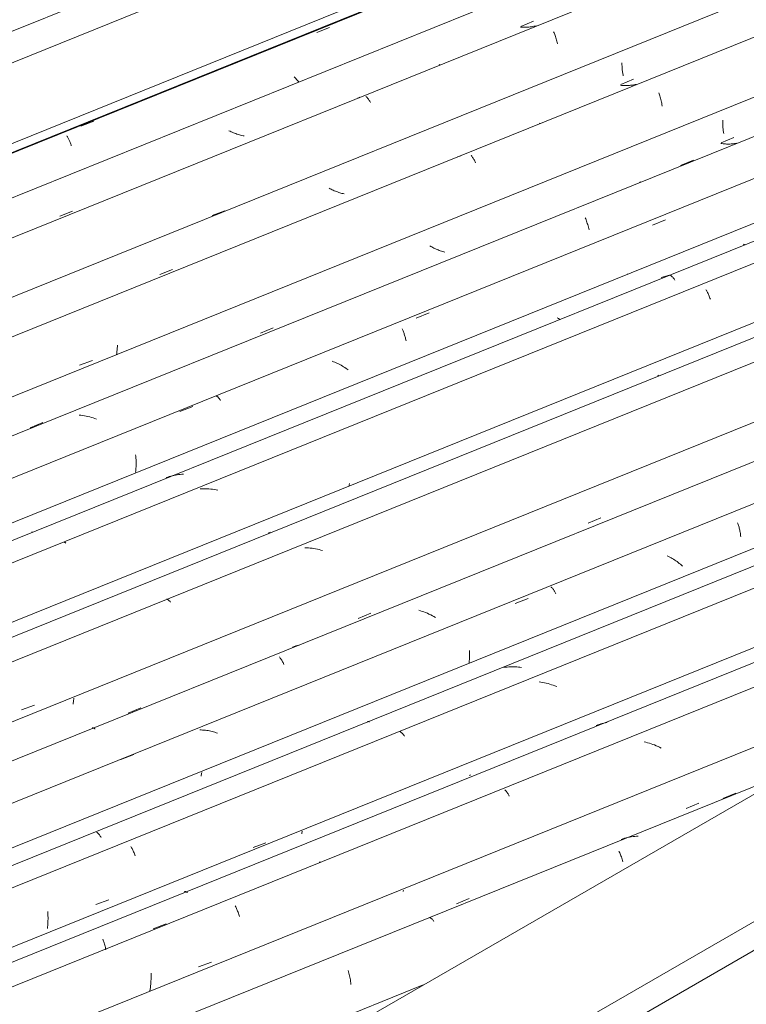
# Model space of a CAD drawing. Header units: metres. Extents: x -16.8 to 29.9, y -11.9 to 37.1.
# Tile 78 of 202: x 12.4 to 13.4, y -2.4 to -1.1. Entities that reach past the tile are written whole.
import ezdxf

# ---------------------------------------------------------------- set-up
doc = ezdxf.new("R2010")
doc.units = ezdxf.units.M
for name, color, linetype, lineweight in [('A-GLAZ-CWMG', 7, 'Continuous', 5), ('A-ROOF', 7, 'Continuous', 5), ('A-ROOF-OTLN', 7, 'Continuous', 5)]:
    doc.layers.add(name, color=color, linetype=linetype, lineweight=lineweight)

# ---------------------------------------------------------------- blocks, each defined once
blk = doc.blocks.new('FP_346-ISO_03')
at = {"layer": 'A-GLAZ-CWMG'}
blk.add_line((-10.0194, -2.0994), (-11.1583, -2.5597), dxfattribs=at)
at = {"layer": 'A-GLAZ-CWMG', "color": 9, "true_color": 0xc0c0c0}
for p, q in [((-10.1168, -2.1379), (-10.0999, -2.1311)), ((-10.2446, -2.1897), (-10.2467, -2.1904)), ((-10.2424, -2.1891), (-10.2446, -2.1897)), ((-10.2403, -2.1885), (-10.2424, -2.1891)), ((-10.2381, -2.188), (-10.2403, -2.1885)), ((-10.236, -2.1876), (-10.2381, -2.188)), ((-10.2338, -2.1872), (-10.236, -2.1876)), ((-10.2315, -2.1869), (-10.2338, -2.1872)), ((-10.2293, -2.1867), (-10.2315, -2.1869)), ((-10.2271, -2.1865), (-10.2293, -2.1867)), ((-10.2248, -2.1864), (-10.2271, -2.1865)), ((-10.2498, -2.2054), (-10.2492, -2.2065)), ((-10.2492, -2.2065), (-10.2486, -2.2077)), ((-10.2486, -2.2077), (-10.2481, -2.209)), ((-10.2481, -2.209), (-10.2475, -2.2102)), ((-10.2475, -2.2102), (-10.247, -2.2116)), ((-10.247, -2.2116), (-10.2465, -2.213)), ((-10.2465, -2.213), (-10.246, -2.2145)), ((-10.246, -2.2145), (-10.2455, -2.216)), ((-10.2455, -2.216), (-10.245, -2.2175)), ((-10.245, -2.2175), (-10.2445, -2.2191)), ((-10.4919, -2.2905), (-10.4914, -2.2908)), ((-10.4914, -2.2908), (-10.4909, -2.291)), ((-10.4909, -2.291), (-10.4904, -2.2914)), ((-10.4904, -2.2914), (-10.4899, -2.2918)), ((-10.4899, -2.2918), (-10.4893, -2.2923)), ((-10.4893, -2.2923), (-10.4888, -2.2928)), ((-10.4888, -2.2928), (-10.4882, -2.2934)), ((-10.4882, -2.2934), (-10.4876, -2.2941)), ((-10.4876, -2.2941), (-10.4871, -2.2948)), ((-10.4871, -2.2948), (-10.4865, -2.2956)), ((-10.5964, -2.3586), (-10.5959, -2.3602)), ((-10.5959, -2.3602), (-10.5954, -2.3618)), ((-10.5954, -2.3618), (-10.595, -2.3635)), ((-10.595, -2.3635), (-10.5946, -2.3652)), ((-10.5946, -2.3652), (-10.5942, -2.367)), ((-10.5942, -2.367), (-10.5939, -2.3688)), ((-10.5939, -2.3688), (-10.5935, -2.3706)), ((-10.5935, -2.3706), (-10.5932, -2.3725)), ((-10.5932, -2.3725), (-10.5929, -2.3744)), ((-10.5929, -2.3744), (-10.5927, -2.3764)), ((-10.7105, -2.4582), (-10.7109, -2.4604)), ((-10.7102, -2.456), (-10.7105, -2.4582)), ((-10.7099, -2.4538), (-10.7102, -2.456)), ((-10.7096, -2.4517), (-10.7099, -2.4538)), ((-10.7109, -2.4604), (-10.7113, -2.4625)), ((-10.9525, -2.5516), (-10.9359, -2.5457)), ((-10.9401, -2.5412), (-10.9417, -2.5395)), ((-10.9386, -2.5429), (-10.9401, -2.5412)), ((-10.9371, -2.5446), (-10.9386, -2.5429)), ((-10.9357, -2.5464), (-10.9371, -2.5446)), ((-10.9344, -2.5481), (-10.9357, -2.5464)), ((-10.933, -2.5499), (-10.9344, -2.5481)), ((-10.9318, -2.5516), (-10.933, -2.5499))]:
    blk.add_line(p, q, dxfattribs=at)
blk = doc.blocks.new('FP_347-ISO_03')
at = {"layer": 'A-GLAZ-CWMG', "color": 9, "true_color": 0xc0c0c0}
for p, q in [((-10.1634, -2.1507), (-10.1473, -2.144)), ((-10.5258, -2.2563), (-10.526, -2.2573)), ((-10.5256, -2.2554), (-10.5258, -2.2563)), ((-10.4575, -2.2729), (-10.4413, -2.2662)), ((-10.9477, -2.4747), (-10.9315, -2.468)), ((-11.0199, -2.4842), (-11.0212, -2.4836)), ((-11.0185, -2.4848), (-11.0199, -2.4842)), ((-11.0171, -2.4853), (-11.0185, -2.4848)), ((-11.0157, -2.4858), (-11.0171, -2.4853)), ((-11.0958, -2.4972), (-11.0959, -2.4986)), ((-11.0957, -2.4957), (-11.0958, -2.4972)), ((-11.0956, -2.4942), (-11.0957, -2.4957)), ((-11.0143, -2.4863), (-11.0157, -2.4858)), ((-11.0129, -2.4867), (-11.0143, -2.4863)), ((-11.0115, -2.4872), (-11.0129, -2.4867)), ((-11.01, -2.4876), (-11.0115, -2.4872)), ((-11.0086, -2.4879), (-11.01, -2.4876)), ((-11.0071, -2.4882), (-11.0086, -2.4879)), ((-11.0057, -2.4885), (-11.0071, -2.4882)), ((-11.0042, -2.4888), (-11.0057, -2.4885)), ((-11.0028, -2.489), (-11.0042, -2.4888)), ((-11.0013, -2.4892), (-11.0028, -2.489)), ((-11.0959, -2.4986), (-11.0959, -2.5)), ((-11.0959, -2.5), (-11.0959, -2.5015)), ((-11.0959, -2.5015), (-11.0958, -2.5028)), ((-11.0958, -2.5028), (-11.0958, -2.5042)), ((-11.0958, -2.5042), (-11.0957, -2.5056)), ((-11.0957, -2.5056), (-11.0956, -2.5069)), ((-11.0956, -2.5069), (-11.0955, -2.5082)), ((-11.0955, -2.5082), (-11.0953, -2.5095)), ((-11.0953, -2.5095), (-11.0952, -2.5107)), ((-11.0952, -2.5107), (-11.095, -2.512))]:
    blk.add_line(p, q, dxfattribs=at)
blk = doc.blocks.new('FP_348-ISO_03')
at = {"layer": 'A-GLAZ-CWMG'}
blk.add_line((-9.2857, -1.6758), (-11.2878, -2.4849), dxfattribs=at)
at = {"layer": 'A-GLAZ-CWMG', "color": 9, "true_color": 0xc0c0c0}
for p, q in [((-10.2151, -2.066), (-10.2174, -2.0654)), ((-10.2129, -2.0666), (-10.2151, -2.066)), ((-10.2106, -2.0672), (-10.2129, -2.0666)), ((-10.2084, -2.0679), (-10.2106, -2.0672)), ((-10.2062, -2.0687), (-10.2084, -2.0679)), ((-10.204, -2.0695), (-10.2062, -2.0687)), ((-10.2018, -2.0704), (-10.204, -2.0695)), ((-10.1996, -2.0713), (-10.2018, -2.0704)), ((-10.1975, -2.0723), (-10.1996, -2.0713)), ((-10.1954, -2.0734), (-10.1975, -2.0723)), ((-10.3958, -2.1269), (-10.3953, -2.1274)), ((-10.3953, -2.1274), (-10.3948, -2.1279)), ((-10.3948, -2.1279), (-10.3942, -2.1285)), ((-10.3942, -2.1285), (-10.3937, -2.1291)), ((-10.3937, -2.1291), (-10.3932, -2.1298)), ((-10.3932, -2.1298), (-10.3926, -2.1305)), ((-10.3926, -2.1305), (-10.3921, -2.1313)), ((-10.3921, -2.1313), (-10.3916, -2.1322)), ((-10.3916, -2.1322), (-10.391, -2.133)), ((-10.391, -2.133), (-10.3905, -2.134)), ((-10.3905, -2.134), (-10.39, -2.135)), ((-10.6332, -2.2196), (-10.6328, -2.2196)), ((-10.6328, -2.2196), (-10.6324, -2.2197)), ((-10.6324, -2.2197), (-10.632, -2.2198)), ((-10.632, -2.2198), (-10.6315, -2.22)), ((-10.7409, -2.2758), (-10.7403, -2.2768)), ((-10.7403, -2.2768), (-10.7398, -2.2778)), ((-10.7398, -2.2778), (-10.7393, -2.2789)), ((-10.7393, -2.2789), (-10.7388, -2.2801)), ((-10.7388, -2.2801), (-10.7383, -2.2813)), ((-10.7383, -2.2813), (-10.7378, -2.2825)), ((-10.7378, -2.2825), (-10.7373, -2.2838)), ((-10.7373, -2.2838), (-10.7368, -2.2851)), ((-10.7368, -2.2851), (-10.7364, -2.2865)), ((-10.7364, -2.2865), (-10.7359, -2.2879)), ((-10.7359, -2.2879), (-10.7355, -2.2894)), ((-10.7879, -2.3536), (-10.7713, -2.3476)), ((-10.8486, -2.3699), (-10.8487, -2.3719)), ((-10.8486, -2.362), (-10.8486, -2.3639)), ((-10.8486, -2.3639), (-10.8485, -2.3659)), ((-10.8485, -2.3659), (-10.8486, -2.3679)), ((-10.8486, -2.3679), (-10.8486, -2.3699)), ((-10.8497, -2.3822), (-10.85, -2.3843)), ((-10.8494, -2.3801), (-10.8497, -2.3822)), ((-10.8492, -2.378), (-10.8494, -2.3801)), ((-10.849, -2.376), (-10.8492, -2.378)), ((-10.8488, -2.3739), (-10.849, -2.376)), ((-10.8487, -2.3719), (-10.8488, -2.3739))]:
    blk.add_line(p, q, dxfattribs=at)
blk = doc.blocks.new('FP_349-ISO_03')
at = {"layer": 'A-GLAZ-CWMG', "color": 9, "true_color": 0xc0c0c0}
for p, q in [((-10.6554, -2.1821), (-10.6556, -2.1832)), ((-10.6552, -2.1809), (-10.6554, -2.1821)), ((-10.655, -2.1798), (-10.6552, -2.1809))]:
    blk.add_line(p, q, dxfattribs=at)
blk = doc.blocks.new('FP_350-ISO_03')
at = {"layer": 'A-GLAZ-CWMG'}
blk.add_line((-8.904, -1.3946), (-11.4171, -2.4103), dxfattribs=at)
at = {"layer": 'A-GLAZ-CWMG', "color": 9, "true_color": 0xc0c0c0}
for p, q in [((-10.3495, -1.989), (-10.3518, -1.9887)), ((-10.3472, -1.9894), (-10.3495, -1.989)), ((-10.345, -1.9899), (-10.3472, -1.9894)), ((-10.3427, -1.9904), (-10.345, -1.9899)), ((-10.3404, -1.9909), (-10.3427, -1.9904)), ((-10.3382, -1.9916), (-10.3404, -1.9909)), ((-10.336, -1.9923), (-10.3382, -1.9916)), ((-10.3337, -1.993), (-10.336, -1.9923)), ((-10.3315, -1.9939), (-10.3337, -1.993)), ((-10.3293, -1.9947), (-10.3315, -1.9939)), ((-10.5298, -2.0523), (-10.5293, -2.0526)), ((-10.5293, -2.0526), (-10.5288, -2.0529)), ((-10.5288, -2.0529), (-10.5283, -2.0533)), ((-10.5283, -2.0533), (-10.5278, -2.0538)), ((-10.5278, -2.0538), (-10.5273, -2.0543)), ((-10.5273, -2.0543), (-10.5268, -2.0548)), ((-10.5268, -2.0548), (-10.5263, -2.0554)), ((-10.5263, -2.0554), (-10.5257, -2.0561)), ((-10.5257, -2.0561), (-10.5252, -2.0568)), ((-10.5252, -2.0568), (-10.5247, -2.0575)), ((-10.5247, -2.0575), (-10.5241, -2.0583)), ((-10.7181, -2.201), (-10.7015, -2.195)), ((-10.8746, -2.1995), (-10.874, -2.2003)), ((-10.874, -2.2003), (-10.8735, -2.2012)), ((-10.8735, -2.2012), (-10.873, -2.2022)), ((-10.873, -2.2022), (-10.8724, -2.2032)), ((-10.8724, -2.2032), (-10.8719, -2.2042)), ((-10.8719, -2.2042), (-10.8714, -2.2053)), ((-10.8714, -2.2053), (-10.8709, -2.2064)), ((-10.8709, -2.2064), (-10.8704, -2.2076)), ((-10.8704, -2.2076), (-10.8699, -2.2089)), ((-10.8699, -2.2089), (-10.8694, -2.2102)), ((-10.8694, -2.2102), (-10.8689, -2.2115)), ((-10.9195, -2.274), (-10.9028, -2.2679)), ((-10.9809, -2.2828), (-10.9807, -2.2847)), ((-10.9807, -2.2847), (-10.9806, -2.2866)), ((-10.9806, -2.2866), (-10.9806, -2.2886)), ((-10.9806, -2.2886), (-10.9805, -2.2905)), ((-10.9805, -2.2925), (-10.9806, -2.2945)), ((-10.9806, -2.2945), (-10.9806, -2.2965)), ((-10.9805, -2.2905), (-10.9805, -2.2925)), ((-10.981, -2.3026), (-10.9812, -2.3047)), ((-10.9809, -2.3006), (-10.981, -2.3026)), ((-10.9807, -2.2985), (-10.9809, -2.3006)), ((-10.9806, -2.2965), (-10.9807, -2.2985))]:
    blk.add_line(p, q, dxfattribs=at)
blk = doc.blocks.new('FP_351-ISO_03')
at = {"layer": 'A-GLAZ-CWMG', "color": 9, "true_color": 0xc0c0c0}
for p, q in [((-10.784, -2.1059), (-10.7842, -2.1071)), ((-10.7837, -2.1047), (-10.784, -2.1059)), ((-10.7843, -2.1083), (-10.7845, -2.1094)), ((-10.7842, -2.1071), (-10.7843, -2.1083))]:
    blk.add_line(p, q, dxfattribs=at)
blk = doc.blocks.new('FP_352-ISO_03')
at = {"layer": 'A-GLAZ-CWMG'}
blk.add_line((-9.0184, -1.3325), (-11.5275, -2.3465), dxfattribs=at)
at = {"layer": 'A-GLAZ-CWMG', "color": 9, "true_color": 0xc0c0c0}
for p, q in [((-10.0977, -1.7849), (-10.0973, -1.7859)), ((-10.0973, -1.7859), (-10.0969, -1.787)), ((-10.0969, -1.787), (-10.0966, -1.7881)), ((-10.0966, -1.7881), (-10.0962, -1.7893)), ((-10.0962, -1.7893), (-10.0959, -1.7905)), ((-10.0959, -1.7905), (-10.0956, -1.7917)), ((-10.0956, -1.7917), (-10.0952, -1.793)), ((-10.0952, -1.793), (-10.095, -1.7943)), ((-10.095, -1.7943), (-10.0947, -1.7956)), ((-10.0947, -1.7956), (-10.0944, -1.797)), ((-10.0944, -1.797), (-10.0942, -1.7984)), ((-10.0942, -1.7984), (-10.094, -1.7998)), ((-10.094, -1.7998), (-10.0938, -1.8012)), ((-10.0938, -1.8012), (-10.0936, -1.8027)), ((-10.1861, -1.8278), (-10.1877, -1.827)), ((-10.1845, -1.8287), (-10.1861, -1.8278)), ((-10.1829, -1.8296), (-10.1845, -1.8287)), ((-10.1813, -1.8305), (-10.1829, -1.8296)), ((-10.1797, -1.8315), (-10.1813, -1.8305)), ((-10.1782, -1.8325), (-10.1797, -1.8315)), ((-10.1767, -1.8335), (-10.1782, -1.8325)), ((-10.1752, -1.8346), (-10.1767, -1.8335)), ((-10.1738, -1.8357), (-10.1752, -1.8346)), ((-10.1724, -1.8368), (-10.1738, -1.8357)), ((-10.171, -1.8379), (-10.1724, -1.8368)), ((-10.1696, -1.8391), (-10.171, -1.8379)), ((-10.1683, -1.8403), (-10.1696, -1.8391)), ((-10.3366, -1.8669), (-10.3362, -1.8673)), ((-10.3362, -1.8673), (-10.3358, -1.8677)), ((-10.3358, -1.8677), (-10.3353, -1.8681)), ((-10.3353, -1.8681), (-10.3349, -1.8686)), ((-10.3349, -1.8686), (-10.3344, -1.8692)), ((-10.3344, -1.8692), (-10.334, -1.8698)), ((-10.334, -1.8698), (-10.3336, -1.8704)), ((-10.3336, -1.8704), (-10.3331, -1.8711)), ((-10.3331, -1.8711), (-10.3327, -1.8718)), ((-10.3327, -1.8718), (-10.3322, -1.8725)), ((-10.3322, -1.8725), (-10.3318, -1.8733)), ((-10.3318, -1.8733), (-10.3313, -1.8742)), ((-10.3313, -1.8742), (-10.3309, -1.8751)), ((-10.3309, -1.8751), (-10.3305, -1.876)), ((-10.3825, -1.8882), (-10.3659, -1.8817)), ((-10.4408, -1.955), (-10.4409, -1.9567)), ((-10.4408, -1.9485), (-10.4408, -1.9501)), ((-10.4408, -1.9501), (-10.4408, -1.9517)), ((-10.4408, -1.9517), (-10.4408, -1.9534)), ((-10.4408, -1.9534), (-10.4408, -1.955)), ((-10.4414, -1.9634), (-10.4417, -1.9651)), ((-10.4413, -1.9617), (-10.4414, -1.9634)), ((-10.4411, -1.96), (-10.4413, -1.9617)), ((-10.441, -1.9584), (-10.4411, -1.96)), ((-10.4409, -1.9567), (-10.441, -1.9584)), ((-10.7844, -2.0502), (-10.7861, -2.0502)), ((-10.7826, -2.0503), (-10.7844, -2.0502)), ((-10.7808, -2.0504), (-10.7826, -2.0503)), ((-10.7791, -2.0506), (-10.7808, -2.0504)), ((-10.7773, -2.0508), (-10.7791, -2.0506)), ((-10.7756, -2.0511), (-10.7773, -2.0508)), ((-10.7738, -2.0514), (-10.7756, -2.0511)), ((-10.772, -2.0518), (-10.7738, -2.0514)), ((-10.7703, -2.0522), (-10.772, -2.0518)), ((-10.7686, -2.0527), (-10.7703, -2.0522)), ((-10.7668, -2.0532), (-10.7686, -2.0527)), ((-10.7651, -2.0538), (-10.7668, -2.0532)), ((-10.7634, -2.0544), (-10.7651, -2.0538)), ((-10.8874, -2.0882), (-10.8708, -2.0816))]:
    blk.add_line(p, q, dxfattribs=at)
blk = doc.blocks.new('Rectangular Mullion - Telha Fibrocimento - Ondulada-1909083-ISO_03')
at = {"layer": 'A-GLAZ-CWMG'}
for p, q in [((-8.9719, -1.371), (-11.4691, -2.3802)), ((-8.9916, -1.506), (-11.3397, -2.4549)), ((-9.7296, -1.9321), (-11.2094, -2.5301)), ((-10.5003, -2.377), (-11.0734, -2.6087))]:
    blk.add_line(p, q, dxfattribs=at)
for name in ['FP_352-ISO_03', 'FP_350-ISO_03', 'FP_351-ISO_03', 'FP_348-ISO_03', 'FP_349-ISO_03', 'FP_346-ISO_03', 'FP_347-ISO_03']:
    blk.add_blockref(name, (0, 0), dxfattribs=at)
blk = doc.blocks.new('FP_354-ISO_03')
at = {"layer": 'A-GLAZ-CWMG'}
blk.add_line((-9.1028, -1.5702), (-11.3201, -2.4663), dxfattribs=at)
at = {"layer": 'A-GLAZ-CWMG', "color": 9, "true_color": 0xc0c0c0}
for p, q in [((-10.2767, -2.0438), (-10.2786, -2.0445)), ((-10.2748, -2.0432), (-10.2767, -2.0438)), ((-10.2729, -2.0426), (-10.2748, -2.0432)), ((-10.2709, -2.0421), (-10.2729, -2.0426)), ((-10.2689, -2.0416), (-10.2709, -2.0421)), ((-10.2669, -2.0412), (-10.2689, -2.0416)), ((-10.2649, -2.0409), (-10.2669, -2.0412)), ((-10.8057, -2.2575), (-10.8054, -2.2574)), ((-10.8054, -2.2574), (-10.805, -2.2574)), ((-10.805, -2.2574), (-10.8046, -2.2574)), ((-10.8046, -2.2574), (-10.8042, -2.2575)), ((-10.8042, -2.2575), (-10.8038, -2.2576)), ((-10.8038, -2.2576), (-10.8034, -2.2578)), ((-10.8034, -2.2578), (-10.803, -2.258)), ((-10.803, -2.258), (-10.8025, -2.2583)), ((-10.8025, -2.2583), (-10.8021, -2.2586)), ((-10.8458, -2.305), (-10.8291, -2.2987)), ((-10.9104, -2.3183), (-10.9099, -2.3194)), ((-10.9099, -2.3194), (-10.9095, -2.3207)), ((-10.9095, -2.3207), (-10.9091, -2.3219)), ((-10.9091, -2.3219), (-10.9086, -2.3232)), ((-10.9086, -2.3232), (-10.9082, -2.3246)), ((-10.9082, -2.3246), (-10.9078, -2.3259)), ((-10.9078, -2.3259), (-10.9075, -2.3274)), ((-10.9075, -2.3274), (-10.9071, -2.3288)), ((-10.9071, -2.3288), (-10.9068, -2.3303)), ((-10.9068, -2.3303), (-10.9065, -2.3318))]:
    blk.add_line(p, q, dxfattribs=at)
blk = doc.blocks.new('FP_355-ISO_03')
at = {"layer": 'A-GLAZ-CWMG', "color": 9, "true_color": 0xc0c0c0}
blk.add_line((-10.4396, -2.1079), (-10.4411, -2.1085), dxfattribs=at)
blk = doc.blocks.new('FP_356-ISO_03')
at = {"layer": 'A-GLAZ-CWMG'}
blk.add_line((-8.9348, -1.3786), (-11.4461, -2.3935), dxfattribs=at)
at = {"layer": 'A-GLAZ-CWMG', "color": 9, "true_color": 0xc0c0c0}
for p, q in [((-10.3948, -1.97), (-10.3968, -1.9703)), ((-10.3928, -1.9697), (-10.3948, -1.97)), ((-10.3908, -1.9695), (-10.3928, -1.9697)), ((-10.3887, -1.9694), (-10.3908, -1.9695)), ((-10.3867, -1.9694), (-10.3887, -1.9694)), ((-10.3846, -1.9694), (-10.3867, -1.9694)), ((-10.3825, -1.9694), (-10.3846, -1.9694)), ((-10.3805, -1.9695), (-10.3825, -1.9694)), ((-10.3784, -1.9697), (-10.3805, -1.9695)), ((-10.3763, -1.9699), (-10.3784, -1.9697)), ((-10.3743, -1.9702), (-10.3763, -1.9699)), ((-10.5717, -2.0393), (-10.5714, -2.0392)), ((-10.5714, -2.0392), (-10.571, -2.0392)), ((-10.571, -2.0392), (-10.5706, -2.0392)), ((-10.5706, -2.0392), (-10.5702, -2.0393)), ((-10.5702, -2.0393), (-10.5697, -2.0395)), ((-10.5697, -2.0395), (-10.5692, -2.0397)), ((-10.5692, -2.0397), (-10.5688, -2.0399)), ((-10.9183, -2.1813), (-10.9178, -2.1816)), ((-10.9178, -2.1816), (-10.9173, -2.182)), ((-10.9173, -2.182), (-10.9168, -2.1824)), ((-10.9168, -2.1824), (-10.9163, -2.1829)), ((-10.9163, -2.1829), (-10.9157, -2.1835)), ((-10.9157, -2.1835), (-10.9152, -2.1841)), ((-10.9152, -2.1841), (-10.9147, -2.1848)), ((-10.9147, -2.1848), (-10.9141, -2.1855)), ((-10.9141, -2.1855), (-10.9136, -2.1863)), ((-10.9136, -2.1863), (-10.913, -2.1871)), ((-10.913, -2.1871), (-10.9125, -2.188))]:
    blk.add_line(p, q, dxfattribs=at)
blk = doc.blocks.new('FP_358-ISO_03')
at = {"layer": 'A-GLAZ-CWMG'}
blk.add_line((-9.0677, -1.2983), (-11.5826, -2.3147), dxfattribs=at)
at = {"layer": 'A-GLAZ-CWMG', "color": 9, "true_color": 0xc0c0c0}
for p, q in [((-10.5037, -1.8976), (-10.506, -1.8969)), ((-10.5015, -1.8983), (-10.5037, -1.8976)), ((-10.4993, -1.8991), (-10.5015, -1.8983)), ((-10.4971, -1.8999), (-10.4993, -1.8991)), ((-10.4949, -1.9008), (-10.4971, -1.8999)), ((-10.4928, -1.9018), (-10.4949, -1.9008)), ((-10.4906, -1.9028), (-10.4928, -1.9018)), ((-10.4885, -1.9038), (-10.4906, -1.9028)), ((-10.4864, -1.9049), (-10.4885, -1.9038)), ((-10.4843, -1.9061), (-10.4864, -1.9049)), ((-10.6634, -1.9426), (-10.6655, -1.9433)), ((-10.6613, -1.942), (-10.6634, -1.9426)), ((-10.6592, -1.9414), (-10.6613, -1.942)), ((-10.6655, -1.9433), (-10.6676, -1.944)), ((-10.6843, -1.9567), (-10.6838, -1.9574)), ((-10.6838, -1.9574), (-10.6832, -1.9582)), ((-10.6832, -1.9582), (-10.6826, -1.959)), ((-10.6826, -1.959), (-10.682, -1.9599)), ((-10.682, -1.9599), (-10.6814, -1.9608)), ((-10.6814, -1.9608), (-10.6808, -1.9618)), ((-10.6808, -1.9618), (-10.6803, -1.9629)), ((-10.6803, -1.9629), (-10.6797, -1.964)), ((-10.6797, -1.964), (-10.6791, -1.9652)), ((-10.6791, -1.9652), (-10.6785, -1.9664)), ((-10.924, -2.0477), (-10.9236, -2.0476)), ((-10.9236, -2.0476), (-10.9231, -2.0476)), ((-10.9231, -2.0476), (-10.9227, -2.0477)), ((-10.9227, -2.0477), (-10.9222, -2.0478)), ((-10.9222, -2.0478), (-10.9217, -2.048)), ((-10.9217, -2.048), (-10.9212, -2.0483)), ((-10.9212, -2.0483), (-10.9207, -2.0486)), ((-10.9207, -2.0486), (-10.9202, -2.049))]:
    blk.add_line(p, q, dxfattribs=at)
blk = doc.blocks.new('FP_359-ISO_03')
at = {"layer": 'A-GLAZ-CWMG', "color": 9, "true_color": 0xc0c0c0}
for p, q in [((-10.2889, -1.7853), (-10.2727, -1.7785)), ((-10.5834, -1.9073), (-10.5672, -1.9006)), ((-10.9483, -2.0155), (-10.9485, -2.0171)), ((-10.9481, -2.014), (-10.9483, -2.0155)), ((-10.9479, -2.0125), (-10.9481, -2.014)), ((-10.9476, -2.0109), (-10.9479, -2.0125)), ((-10.9474, -2.0094), (-10.9476, -2.0109)), ((-10.878, -2.0286), (-10.8618, -2.022))]:
    blk.add_line(p, q, dxfattribs=at)
blk = doc.blocks.new('FP_360-ISO_03')
at = {"layer": 'A-GLAZ-CWMG'}
blk.add_line((-9.1987, -1.2242), (-11.7121, -2.2399), dxfattribs=at)
at = {"layer": 'A-GLAZ-CWMG', "color": 9, "true_color": 0xc0c0c0}
for p, q in [((-10.6494, -1.8167), (-10.6516, -1.8167)), ((-10.6471, -1.8169), (-10.6494, -1.8167)), ((-10.6448, -1.8171), (-10.6471, -1.8169)), ((-10.6425, -1.8174), (-10.6448, -1.8171)), ((-10.6402, -1.8177), (-10.6425, -1.8174)), ((-10.638, -1.8182), (-10.6402, -1.8177)), ((-10.6357, -1.8186), (-10.638, -1.8182)), ((-10.6334, -1.8192), (-10.6357, -1.8186)), ((-10.6312, -1.8198), (-10.6334, -1.8192)), ((-10.629, -1.8204), (-10.6312, -1.8198)), ((-10.829, -1.8826), (-10.8286, -1.8826)), ((-10.8286, -1.8826), (-10.8282, -1.8828)), ((-10.8282, -1.8828), (-10.8277, -1.883)), ((-10.8277, -1.883), (-10.8272, -1.8832)), ((-10.8272, -1.8832), (-10.8268, -1.8835)), ((-10.8268, -1.8835), (-10.8263, -1.8838)), ((-10.8263, -1.8838), (-10.8258, -1.8842)), ((-10.8258, -1.8842), (-10.8253, -1.8847)), ((-10.8253, -1.8847), (-10.8247, -1.8852)), ((-10.8247, -1.8852), (-10.8242, -1.8858)), ((-10.8242, -1.8858), (-10.8237, -1.8864)), ((-10.9162, -1.9954), (-10.9163, -1.9953)), ((-11.0145, -2.0246), (-10.9979, -2.0185))]:
    blk.add_line(p, q, dxfattribs=at)
blk = doc.blocks.new('FP_361-ISO_03')
at = {"layer": 'A-GLAZ-CWMG', "color": 9, "true_color": 0xc0c0c0}
blk.add_line((-10.1988, -1.5963), (-10.2, -1.5955), dxfattribs=at)
blk = doc.blocks.new('FP_362-ISO_03')
at = {"layer": 'A-GLAZ-CWMG'}
blk.add_line((-9.3283, -1.1496), (-11.8414, -2.1653), dxfattribs=at)
at = {"layer": 'A-GLAZ-CWMG', "color": 9, "true_color": 0xc0c0c0}
for p, q in [((-10.1383, -1.4861), (-10.1377, -1.4869)), ((-10.1377, -1.4869), (-10.1372, -1.4879)), ((-10.1372, -1.4879), (-10.1367, -1.4888)), ((-10.1367, -1.4888), (-10.1361, -1.4899)), ((-10.1361, -1.4899), (-10.1356, -1.4909)), ((-10.1356, -1.4909), (-10.1351, -1.4921)), ((-10.1351, -1.4921), (-10.1346, -1.4932)), ((-10.1346, -1.4932), (-10.1341, -1.4945)), ((-10.1341, -1.4945), (-10.1336, -1.4957)), ((-10.1336, -1.4957), (-10.1331, -1.497)), ((-10.1331, -1.497), (-10.1326, -1.4984)), ((-10.5949, -1.7361), (-10.5952, -1.7378)), ((-10.5947, -1.7344), (-10.5949, -1.7361)), ((-10.7835, -1.7412), (-10.7858, -1.7414)), ((-10.7813, -1.7412), (-10.7835, -1.7412)), ((-10.779, -1.7412), (-10.7813, -1.7412)), ((-10.7767, -1.7412), (-10.779, -1.7412)), ((-10.7745, -1.7414), (-10.7767, -1.7412)), ((-10.7722, -1.7416), (-10.7745, -1.7414)), ((-10.7699, -1.7419), (-10.7722, -1.7416)), ((-10.7676, -1.7422), (-10.7699, -1.7419)), ((-10.7653, -1.7426), (-10.7676, -1.7422)), ((-10.7631, -1.7431), (-10.7653, -1.7426)), ((-10.9596, -1.8096), (-10.9591, -1.8099)), ((-10.9591, -1.8099), (-10.9586, -1.8102)), ((-10.9586, -1.8102), (-10.9581, -1.8106)), ((-10.9581, -1.8106), (-10.9576, -1.8111))]:
    blk.add_line(p, q, dxfattribs=at)
blk = doc.blocks.new('FP_363-ISO_03')
at = {"layer": 'A-GLAZ-CWMG', "color": 9, "true_color": 0xc0c0c0}
for p, q in [((-10.3271, -1.5229), (-10.3285, -1.5221)), ((-10.3258, -1.5237), (-10.3271, -1.5229)), ((-10.3249, -1.5242), (-10.3258, -1.5237))]:
    blk.add_line(p, q, dxfattribs=at)
blk = doc.blocks.new('FP_364-ISO_03')
at = {"layer": 'A-GLAZ-CWMG'}
blk.add_line((-9.4427, -1.0875), (-11.9518, -2.1016), dxfattribs=at)
at = {"layer": 'A-GLAZ-CWMG', "color": 9, "true_color": 0xc0c0c0}
for p, q in [((-10.2067, -1.4033), (-10.1901, -1.3968)), ((-10.2381, -1.4664), (-10.2387, -1.4657)), ((-10.5092, -1.5225), (-10.4926, -1.5159)), ((-10.5272, -1.5363), (-10.5268, -1.5372)), ((-10.5268, -1.5372), (-10.5264, -1.5381)), ((-10.5264, -1.5381), (-10.526, -1.539)), ((-10.526, -1.539), (-10.5255, -1.54)), ((-10.5255, -1.54), (-10.5251, -1.541)), ((-10.5251, -1.541), (-10.5247, -1.5421)), ((-10.5247, -1.5421), (-10.5244, -1.5432)), ((-10.5244, -1.5432), (-10.524, -1.5443)), ((-10.524, -1.5443), (-10.5236, -1.5455)), ((-10.5236, -1.5455), (-10.5233, -1.5467)), ((-10.5233, -1.5467), (-10.523, -1.5479)), ((-10.523, -1.5479), (-10.5227, -1.5491)), ((-10.5227, -1.5491), (-10.5224, -1.5504)), ((-10.5224, -1.5504), (-10.5221, -1.5518)), ((-10.6152, -1.5784), (-10.6169, -1.5777)), ((-10.6135, -1.579), (-10.6152, -1.5784)), ((-10.6118, -1.5798), (-10.6135, -1.579)), ((-10.6101, -1.5805), (-10.6118, -1.5798)), ((-10.6085, -1.5813), (-10.6101, -1.5805)), ((-10.6068, -1.5821), (-10.6085, -1.5813)), ((-10.6052, -1.583), (-10.6068, -1.5821)), ((-10.6037, -1.5839), (-10.6052, -1.583)), ((-10.6021, -1.5849), (-10.6037, -1.5839)), ((-10.6005, -1.5859), (-10.6021, -1.5849)), ((-10.599, -1.5869), (-10.6005, -1.5859)), ((-10.5975, -1.5879), (-10.599, -1.5869)), ((-10.5961, -1.589), (-10.5975, -1.5879)), ((-10.7653, -1.6222), (-10.765, -1.6224)), ((-10.765, -1.6224), (-10.7645, -1.6226)), ((-10.7645, -1.6226), (-10.7641, -1.6229)), ((-10.7641, -1.6229), (-10.7637, -1.6232)), ((-10.7637, -1.6232), (-10.7633, -1.6236)), ((-10.7633, -1.6236), (-10.7629, -1.624)), ((-10.7629, -1.624), (-10.7624, -1.6245)), ((-10.7624, -1.6245), (-10.762, -1.625)), ((-10.762, -1.625), (-10.7615, -1.6255)), ((-10.7615, -1.6255), (-10.7611, -1.6261)), ((-10.7611, -1.6261), (-10.7606, -1.6268)), ((-10.7606, -1.6268), (-10.7602, -1.6274)), ((-10.7602, -1.6274), (-10.7597, -1.6282)), ((-10.8117, -1.6424), (-10.7951, -1.6358)), ((-10.8684, -1.6979), (-10.8683, -1.6993)), ((-10.8683, -1.6993), (-10.8681, -1.7008)), ((-10.8681, -1.7008), (-10.868, -1.7023)), ((-10.868, -1.7023), (-10.8679, -1.7038)), ((-10.868, -1.7149), (-10.8681, -1.7165)), ((-10.8679, -1.7133), (-10.868, -1.7149)), ((-10.8679, -1.7038), (-10.8678, -1.7054)), ((-10.8678, -1.7117), (-10.8679, -1.7133)), ((-10.8678, -1.7054), (-10.8678, -1.7069)), ((-10.8678, -1.7069), (-10.8678, -1.7085)), ((-10.8678, -1.7085), (-10.8678, -1.7101)), ((-10.8678, -1.7101), (-10.8678, -1.7117)), ((-10.8683, -1.7182), (-10.8685, -1.7198)), ((-10.8681, -1.7165), (-10.8683, -1.7182))]:
    blk.add_line(p, q, dxfattribs=at)
blk = doc.blocks.new('Rectangular Mullion - Telha Fibrocimento - Ondulada-V353-ISO_03')
at = {"layer": 'A-GLAZ-CWMG'}
for p, q in [((-9.3962, -1.126), (-11.8934, -2.1352)), ((-9.2669, -1.2008), (-11.764, -2.21)), ((-9.1369, -1.2761), (-11.6337, -2.2852))]:
    blk.add_line(p, q, dxfattribs=at)
for name in ['FP_364-ISO_03', 'FP_362-ISO_03', 'FP_360-ISO_03', 'FP_358-ISO_03', 'FP_359-ISO_03', 'FP_363-ISO_03', 'FP_356-ISO_03', 'FP_361-ISO_03', 'FP_355-ISO_03', 'FP_354-ISO_03']:
    blk.add_blockref(name, (0, 0), dxfattribs=at)
blk = doc.blocks.new('FP_366-ISO_03')
at = {"layer": 'A-GLAZ-CWMG'}
blk.add_line((-9.2355, -1.2074), (-11.7443, -2.2213), dxfattribs=at)
at = {"layer": 'A-GLAZ-CWMG', "color": 9, "true_color": 0xc0c0c0}
blk.add_line((-10.6963, -1.797), (-10.6981, -1.7976), dxfattribs=at)
blk = doc.blocks.new('FP_368-ISO_03')
at = {"layer": 'A-GLAZ-CWMG'}
blk.add_line((-9.3591, -1.1337), (-11.8703, -2.1486), dxfattribs=at)
at = {"layer": 'A-GLAZ-CWMG', "color": 9, "true_color": 0xc0c0c0}
for p, q in [((-10.1838, -1.4676), (-10.1833, -1.4679)), ((-10.1833, -1.4679), (-10.1828, -1.4682)), ((-10.1828, -1.4682), (-10.1823, -1.4686)), ((-10.1823, -1.4686), (-10.1818, -1.4691)), ((-10.1818, -1.4691), (-10.1813, -1.4696)), ((-10.1813, -1.4696), (-10.1807, -1.4702)), ((-10.1807, -1.4702), (-10.1802, -1.4708)), ((-10.1802, -1.4708), (-10.1796, -1.4715)), ((-10.1796, -1.4715), (-10.1791, -1.4722)), ((-10.1791, -1.4722), (-10.1785, -1.473)), ((-10.1785, -1.473), (-10.178, -1.4738)), ((-10.8272, -1.7262), (-10.8291, -1.7269)), ((-10.8253, -1.7256), (-10.8272, -1.7262)), ((-10.8234, -1.725), (-10.8253, -1.7256)), ((-10.8214, -1.7245), (-10.8234, -1.725)), ((-10.8194, -1.724), (-10.8214, -1.7245)), ((-10.8174, -1.7236), (-10.8194, -1.724)), ((-10.8154, -1.7233), (-10.8174, -1.7236)), ((-10.8134, -1.723), (-10.8154, -1.7233)), ((-10.8114, -1.7228), (-10.8134, -1.723)), ((-10.8093, -1.7227), (-10.8114, -1.7228)), ((-10.8073, -1.7226), (-10.8093, -1.7227)), ((-11.0011, -1.7964), (-11.0007, -1.7963))]:
    blk.add_line(p, q, dxfattribs=at)
blk = doc.blocks.new('FP_369-ISO_03')
at = {"layer": 'A-GLAZ-CWMG', "color": 9, "true_color": 0xc0c0c0}
for p, q in [((-10.09, -1.4279), (-10.0897, -1.4281)), ((-10.0897, -1.4281), (-10.0894, -1.4283)), ((-10.0894, -1.4283), (-10.0892, -1.4284)), ((-10.0892, -1.4284), (-10.0889, -1.4285)), ((-10.0889, -1.4285), (-10.0887, -1.4285)), ((-10.0887, -1.4285), (-10.0885, -1.4285)), ((-10.0885, -1.4285), (-10.0883, -1.4284)), ((-10.194, -1.4701), (-10.1955, -1.4704)), ((-10.1925, -1.4698), (-10.194, -1.4701)), ((-10.1909, -1.4694), (-10.1925, -1.4698)), ((-10.1894, -1.469), (-10.1909, -1.4694)), ((-10.1879, -1.4686), (-10.1894, -1.469)), ((-10.1865, -1.4681), (-10.1879, -1.4686)), ((-10.185, -1.4675), (-10.1865, -1.4681))]:
    blk.add_line(p, q, dxfattribs=at)
blk = doc.blocks.new('FP_370-ISO_03')
at = {"layer": 'A-GLAZ-CWMG'}
blk.add_line((-9.492, -1.0534), (-12.0069, -2.0697), dxfattribs=at)
at = {"layer": 'A-GLAZ-CWMG', "color": 9, "true_color": 0xc0c0c0}
for p, q in [((-10.1708, -1.3268), (-10.154, -1.3201)), ((-10.2927, -1.3941), (-10.2922, -1.3954)), ((-10.2922, -1.3954), (-10.2916, -1.3968)), ((-10.2916, -1.3968), (-10.2911, -1.3982)), ((-10.2911, -1.3982), (-10.2906, -1.3996)), ((-10.2906, -1.3996), (-10.2901, -1.4012)), ((-10.2901, -1.4012), (-10.2896, -1.4027)), ((-10.2896, -1.4027), (-10.2891, -1.4043)), ((-10.2891, -1.4043), (-10.2886, -1.406)), ((-10.2886, -1.406), (-10.2882, -1.4077)), ((-10.2882, -1.4077), (-10.2878, -1.4094)), ((-10.9386, -1.647), (-10.9408, -1.6468)), ((-10.9363, -1.6473), (-10.9386, -1.647)), ((-10.934, -1.6477), (-10.9363, -1.6473)), ((-10.9317, -1.6481), (-10.934, -1.6477)), ((-10.9295, -1.6486), (-10.9317, -1.6481)), ((-10.9272, -1.6491), (-10.9295, -1.6486)), ((-10.925, -1.6497), (-10.9272, -1.6491)), ((-10.9227, -1.6504), (-10.925, -1.6497)), ((-10.9205, -1.6511), (-10.9227, -1.6504)), ((-10.9183, -1.6519), (-10.9205, -1.6511))]:
    blk.add_line(p, q, dxfattribs=at)
blk = doc.blocks.new('FP_371-ISO_03')
at = {"layer": 'A-GLAZ-CWMG', "color": 9, "true_color": 0xc0c0c0}
for p, q in [((-10.1167, -1.2689), (-10.1168, -1.2704)), ((-10.1168, -1.2704), (-10.1168, -1.2718)), ((-10.1168, -1.2718), (-10.1168, -1.2732)), ((-10.1168, -1.2732), (-10.1167, -1.2746)), ((-10.1167, -1.2746), (-10.1167, -1.276)), ((-10.1167, -1.276), (-10.1166, -1.2773)), ((-10.1166, -1.2773), (-10.1165, -1.2786)), ((-10.1165, -1.2786), (-10.1164, -1.2799)), ((-10.1164, -1.2799), (-10.1162, -1.2812)), ((-10.1162, -1.2812), (-10.1161, -1.2825)), ((-10.1161, -1.2825), (-10.1159, -1.2837)), ((-10.1159, -1.2837), (-10.1157, -1.2849)), ((-10.1157, -1.2849), (-10.1155, -1.286)), ((-10.1178, -1.299), (-10.1193, -1.2988)), ((-10.1187, -1.2979), (-10.1024, -1.2911)), ((-10.1164, -1.2992), (-10.1178, -1.299)), ((-10.1149, -1.2993), (-10.1164, -1.2992)), ((-10.1134, -1.2994), (-10.1149, -1.2993)), ((-10.112, -1.2995), (-10.1134, -1.2994)), ((-10.1061, -1.2994), (-10.1076, -1.2995)), ((-10.1047, -1.2993), (-10.1061, -1.2994)), ((-10.1032, -1.2992), (-10.1047, -1.2993)), ((-10.1018, -1.299), (-10.1032, -1.2992)), ((-10.1004, -1.2988), (-10.1018, -1.299)), ((-10.0989, -1.2985), (-10.1004, -1.2988)), ((-10.1105, -1.2995), (-10.112, -1.2995)), ((-10.1091, -1.2995), (-10.1105, -1.2995)), ((-10.1076, -1.2995), (-10.1091, -1.2995)), ((-10.2229, -1.3481), (-10.2226, -1.3483)), ((-10.2226, -1.3483), (-10.2223, -1.3485)), ((-10.2223, -1.3485), (-10.222, -1.3487)), ((-10.4904, -1.4307), (-10.4917, -1.43)), ((-10.4891, -1.4314), (-10.4904, -1.4307)), ((-10.4878, -1.4321), (-10.4891, -1.4314)), ((-10.4865, -1.4328), (-10.4878, -1.4321)), ((-10.4852, -1.4334), (-10.4865, -1.4328)), ((-10.4838, -1.434), (-10.4852, -1.4334)), ((-10.4824, -1.4346), (-10.4838, -1.434)), ((-10.4811, -1.4352), (-10.4824, -1.4346)), ((-10.4797, -1.4357), (-10.4811, -1.4352)), ((-10.4783, -1.4362), (-10.4797, -1.4357)), ((-10.4769, -1.4367), (-10.4783, -1.4362)), ((-10.4755, -1.4371), (-10.4769, -1.4367)), ((-10.474, -1.4375), (-10.4755, -1.4371)), ((-10.4726, -1.4379), (-10.474, -1.4375)), ((-10.7085, -1.5419), (-10.6923, -1.5352)), ((-11.0035, -1.6631), (-10.9873, -1.6564))]:
    blk.add_line(p, q, dxfattribs=at)
blk = doc.blocks.new('FP_372-ISO_03')
at = {"layer": 'A-GLAZ-CWMG'}
blk.add_line((-9.623, -0.9792), (-12.1364, -1.995), dxfattribs=at)
at = {"layer": 'A-GLAZ-CWMG', "color": 9, "true_color": 0xc0c0c0}
for p, q in [((-10.1986, -1.2337), (-10.1981, -1.2351)), ((-10.1981, -1.2351), (-10.1977, -1.2364)), ((-10.1977, -1.2364), (-10.1972, -1.2379)), ((-10.1972, -1.2379), (-10.1968, -1.2394)), ((-10.1968, -1.2394), (-10.1964, -1.2409)), ((-10.1964, -1.2409), (-10.196, -1.2424)), ((-10.196, -1.2424), (-10.1956, -1.244)), ((-10.1956, -1.244), (-10.1953, -1.2457)), ((-10.1953, -1.2457), (-10.1949, -1.2473)), ((-10.1949, -1.2473), (-10.1946, -1.249)), ((-10.1946, -1.249), (-10.1943, -1.2508)), ((-10.439, -1.3138), (-10.4385, -1.3144)), ((-10.4385, -1.3144), (-10.4379, -1.3151)), ((-10.4379, -1.3151), (-10.4374, -1.3158)), ((-10.4374, -1.3158), (-10.4369, -1.3166)), ((-10.4369, -1.3166), (-10.4363, -1.3175)), ((-10.4363, -1.3175), (-10.4358, -1.3184)), ((-10.4358, -1.3184), (-10.4352, -1.3193)), ((-10.4352, -1.3193), (-10.4347, -1.3203)), ((-10.4347, -1.3203), (-10.4341, -1.3213)), ((-10.4341, -1.3213), (-10.4336, -1.3224)), ((-10.4336, -1.3224), (-10.4331, -1.3236)), ((-10.892, -1.5632), (-10.8923, -1.5653)), ((-10.8918, -1.5611), (-10.892, -1.5632)), ((-10.8917, -1.5591), (-10.8918, -1.5611)), ((-10.8915, -1.557), (-10.8917, -1.5591)), ((-10.9401, -1.583), (-10.9236, -1.5769)), ((-10.8926, -1.5674), (-10.8929, -1.5695)), ((-10.8923, -1.5653), (-10.8926, -1.5674))]:
    blk.add_line(p, q, dxfattribs=at)
blk = doc.blocks.new('FP_373-ISO_03')
at = {"layer": 'A-GLAZ-CWMG', "color": 9, "true_color": 0xc0c0c0}
for p, q in [((-10.2458, -1.1954), (-10.2458, -1.1968)), ((-10.2458, -1.1968), (-10.2458, -1.1982)), ((-10.2458, -1.1982), (-10.2457, -1.1996)), ((-10.2457, -1.1996), (-10.2457, -1.2009)), ((-10.2457, -1.2009), (-10.2456, -1.2022)), ((-10.2456, -1.2022), (-10.2455, -1.2036)), ((-10.2455, -1.2036), (-10.2453, -1.2048)), ((-10.2453, -1.2048), (-10.2452, -1.2061)), ((-10.2452, -1.2061), (-10.245, -1.2073)), ((-10.245, -1.2073), (-10.2448, -1.2085)), ((-10.2448, -1.2085), (-10.2446, -1.2097)), ((-10.2446, -1.2097), (-10.2444, -1.2108)), ((-10.2444, -1.2108), (-10.2441, -1.212)), ((-10.2472, -1.2233), (-10.231, -1.2165)), ((-10.2304, -1.2236), (-10.2318, -1.2239)), ((-10.2289, -1.2233), (-10.2304, -1.2236)), ((-10.2275, -1.223), (-10.2289, -1.2233)), ((-10.2464, -1.2243), (-10.2478, -1.2241)), ((-10.2449, -1.2244), (-10.2464, -1.2243)), ((-10.2434, -1.2245), (-10.2449, -1.2244)), ((-10.242, -1.2245), (-10.2434, -1.2245)), ((-10.2405, -1.2245), (-10.242, -1.2245)), ((-10.239, -1.2245), (-10.2405, -1.2245)), ((-10.2376, -1.2245), (-10.239, -1.2245)), ((-10.2361, -1.2244), (-10.2376, -1.2245)), ((-10.2347, -1.2242), (-10.2361, -1.2244)), ((-10.2332, -1.2241), (-10.2347, -1.2242)), ((-10.2318, -1.2239), (-10.2332, -1.2241)), ((-10.3515, -1.2727), (-10.3512, -1.2729)), ((-10.3512, -1.2729), (-10.3509, -1.273)), ((-10.3509, -1.273), (-10.3507, -1.2731)), ((-10.3507, -1.2731), (-10.3505, -1.2732)), ((-10.3505, -1.2732), (-10.3502, -1.2732)), ((-10.3502, -1.2732), (-10.35, -1.2732)), ((-10.4547, -1.3154), (-10.4561, -1.3158)), ((-10.4533, -1.3149), (-10.4547, -1.3154)), ((-10.452, -1.3144), (-10.4533, -1.3149)), ((-10.6193, -1.3568), (-10.6206, -1.3561)), ((-10.618, -1.3574), (-10.6193, -1.3568)), ((-10.6167, -1.3581), (-10.618, -1.3574)), ((-10.6153, -1.3587), (-10.6167, -1.3581)), ((-10.614, -1.3593), (-10.6153, -1.3587)), ((-10.6126, -1.3599), (-10.614, -1.3593)), ((-10.6112, -1.3604), (-10.6126, -1.3599)), ((-10.6098, -1.3609), (-10.6112, -1.3604)), ((-10.6084, -1.3614), (-10.6098, -1.3609)), ((-10.607, -1.3619), (-10.6084, -1.3614)), ((-10.6056, -1.3623), (-10.607, -1.3619)), ((-10.6042, -1.3627), (-10.6056, -1.3623)), ((-10.6027, -1.363), (-10.6042, -1.3627)), ((-10.6013, -1.3634), (-10.6027, -1.363)), ((-10.8373, -1.4668), (-10.821, -1.4601))]:
    blk.add_line(p, q, dxfattribs=at)
blk = doc.blocks.new('FP_374-ISO_03')
at = {"layer": 'A-GLAZ-CWMG'}
blk.add_line((-9.7526, -0.9047), (-12.2657, -1.9203), dxfattribs=at)
at = {"layer": 'A-GLAZ-CWMG', "color": 9, "true_color": 0xc0c0c0}
for p, q in [((-10.3332, -1.1556), (-10.3327, -1.1568)), ((-10.3327, -1.1568), (-10.3322, -1.158)), ((-10.3322, -1.158), (-10.3317, -1.1593)), ((-10.3317, -1.1593), (-10.3312, -1.1606)), ((-10.3312, -1.1606), (-10.3307, -1.1619)), ((-10.3307, -1.1619), (-10.3303, -1.1633)), ((-10.3303, -1.1633), (-10.3298, -1.1648)), ((-10.3298, -1.1648), (-10.3294, -1.1663)), ((-10.3294, -1.1663), (-10.329, -1.1678)), ((-10.329, -1.1678), (-10.3286, -1.1694)), ((-10.3286, -1.1694), (-10.3282, -1.171)), ((-10.5735, -1.2386), (-10.573, -1.239)), ((-10.573, -1.239), (-10.5725, -1.2395)), ((-10.5725, -1.2395), (-10.5719, -1.24)), ((-10.5719, -1.24), (-10.5714, -1.2406)), ((-10.5714, -1.2406), (-10.5709, -1.2413)), ((-10.5709, -1.2413), (-10.5703, -1.242)), ((-10.5703, -1.242), (-10.5698, -1.2427)), ((-10.5698, -1.2427), (-10.5692, -1.2435)), ((-10.5692, -1.2435), (-10.5687, -1.2444)), ((-10.5687, -1.2444), (-10.5681, -1.2453)), ((-10.5681, -1.2453), (-10.5676, -1.2462)), ((-10.7706, -1.3912), (-10.7541, -1.385))]:
    blk.add_line(p, q, dxfattribs=at)
blk = doc.blocks.new('FP_375-ISO_03')
at = {"layer": 'A-GLAZ-CWMG', "color": 9, "true_color": 0xc0c0c0}
for p, q in [((-10.3752, -1.1489), (-10.3589, -1.1422)), ((-10.3556, -1.1479), (-10.3571, -1.1483)), ((-10.3742, -1.1498), (-10.3758, -1.1497)), ((-10.3726, -1.1499), (-10.3742, -1.1498)), ((-10.3711, -1.1499), (-10.3726, -1.1499)), ((-10.3695, -1.1499), (-10.3711, -1.1499)), ((-10.3679, -1.1499), (-10.3695, -1.1499)), ((-10.3663, -1.1498), (-10.3679, -1.1499)), ((-10.3648, -1.1496), (-10.3663, -1.1498)), ((-10.3632, -1.1494), (-10.3648, -1.1496)), ((-10.3617, -1.1492), (-10.3632, -1.1494)), ((-10.3601, -1.149), (-10.3617, -1.1492)), ((-10.3586, -1.1486), (-10.3601, -1.149)), ((-10.3571, -1.1483), (-10.3586, -1.1486)), ((-10.4796, -1.1976), (-10.4793, -1.1978)), ((-10.4793, -1.1978), (-10.4791, -1.1979)), ((-10.4791, -1.1979), (-10.4788, -1.1979)), ((-10.4788, -1.1979), (-10.4786, -1.1979)), ((-10.4786, -1.1979), (-10.4784, -1.1979)), ((-10.5828, -1.2401), (-10.5842, -1.2406)), ((-10.5813, -1.2395), (-10.5828, -1.2401)), ((-10.7475, -1.2831), (-10.7489, -1.2824)), ((-10.7461, -1.2838), (-10.7475, -1.2831)), ((-10.7446, -1.2844), (-10.7461, -1.2838)), ((-10.7431, -1.285), (-10.7446, -1.2844)), ((-10.7417, -1.2856), (-10.7431, -1.285)), ((-10.7402, -1.2862), (-10.7417, -1.2856)), ((-10.7386, -1.2867), (-10.7402, -1.2862)), ((-10.7371, -1.2872), (-10.7386, -1.2867)), ((-10.7356, -1.2877), (-10.7371, -1.2872)), ((-10.734, -1.2881), (-10.7356, -1.2877)), ((-10.7325, -1.2885), (-10.734, -1.2881)), ((-10.7309, -1.2888), (-10.7325, -1.2885)), ((-10.7294, -1.2891), (-10.7309, -1.2888)), ((-10.9654, -1.392), (-10.9492, -1.3853))]:
    blk.add_line(p, q, dxfattribs=at)
blk = doc.blocks.new('FP_376-ISO_03')
at = {"layer": 'A-GLAZ-CWMG'}
blk.add_line((-9.8669, -0.8426), (-12.376, -1.8566), dxfattribs=at)
at = {"layer": 'A-GLAZ-CWMG', "color": 9, "true_color": 0xc0c0c0}
for p, q in [((-10.6366, -1.1567), (-10.62, -1.1501)), ((-10.6643, -1.2146), (-10.6654, -1.2135)), ((-10.6633, -1.2157), (-10.6643, -1.2146)), ((-10.6623, -1.2168), (-10.6633, -1.2157)), ((-10.6613, -1.218), (-10.6623, -1.2168)), ((-10.6603, -1.2191), (-10.6613, -1.218)), ((-10.6594, -1.2203), (-10.6603, -1.2191)), ((-10.9386, -1.2768), (-10.922, -1.2702)), ((-10.9566, -1.289), (-10.9562, -1.2897)), ((-10.9562, -1.2897), (-10.9557, -1.2904)), ((-10.9557, -1.2904), (-10.9553, -1.2911)), ((-10.9553, -1.2911), (-10.9548, -1.2919)), ((-10.9548, -1.2919), (-10.9544, -1.2927)), ((-10.9544, -1.2927), (-10.9539, -1.2936)), ((-10.9539, -1.2936), (-10.9535, -1.2945)), ((-10.9535, -1.2945), (-10.9531, -1.2954)), ((-10.9531, -1.2954), (-10.9527, -1.2964)), ((-10.9527, -1.2964), (-10.9523, -1.2974)), ((-10.9523, -1.2974), (-10.9519, -1.2985)), ((-10.9519, -1.2985), (-10.9515, -1.2996)), ((-10.9515, -1.2996), (-10.9511, -1.3007)), ((-10.9511, -1.3007), (-10.9508, -1.3019))]:
    blk.add_line(p, q, dxfattribs=at)
blk = doc.blocks.new('Rectangular Mullion - Telha Fibrocimento - Ondulada-V365-ISO_03')
at = {"layer": 'A-GLAZ-CWMG'}
for p, q in [((-9.8205, -0.881), (-12.3177, -1.8903)), ((-9.6912, -0.9558), (-12.1883, -1.965)), ((-9.5612, -1.0311), (-12.058, -2.0402))]:
    blk.add_line(p, q, dxfattribs=at)
for name in ['FP_376-ISO_03', 'FP_374-ISO_03', 'FP_375-ISO_03', 'FP_372-ISO_03', 'FP_373-ISO_03', 'FP_370-ISO_03', 'FP_371-ISO_03', 'FP_368-ISO_03', 'FP_366-ISO_03', 'FP_369-ISO_03']:
    blk.add_blockref(name, (0, 0), dxfattribs=at)
blk = doc.blocks.new('RUFO_1_ - RUFO_1_-1923193-ISO_03')
at = {"layer": 'A-ROOF'}
for p, q in [((-10.9875, -2.6583), (-8.5409, -1.2458)), ((-10.846, -2.7399), (-8.3995, -1.3274)), ((-10.8142, -2.7583), (-8.3995, -1.3641))]:
    blk.add_line(p, q, dxfattribs=at)

msp = doc.modelspace()

# ---------------------------------------------------------------- linework, layer by layer
at = {"layer": 'A-ROOF-OTLN'}
for p, q in [((10.9066, -1.7647), (13.2204, -0.8296)), ((10.9477, -1.7884), (13.2204, -0.8699)), ((11.0529, -1.8492), (13.3256, -0.9307)), ((11.0648, -1.856), (13.331, -0.9401)), ((11.065, -1.8561), (13.33, -0.9407))]:
    msp.add_line(p, q, dxfattribs=at)

# ---------------------------------------------------------------- block references
at = {"layer": 'A-GLAZ-CWMG'}
for name in ['Rectangular Mullion - Telha Fibrocimento - Ondulada-V365-ISO_03', 'Rectangular Mullion - Telha Fibrocimento - Ondulada-V353-ISO_03', 'Rectangular Mullion - Telha Fibrocimento - Ondulada-1909083-ISO_03']:
    msp.add_blockref(name, (23.4419, 0), dxfattribs=at)
at = {"layer": 'A-ROOF'}
msp.add_blockref('RUFO_1_ - RUFO_1_-1923193-ISO_03', (23.4419, 0), dxfattribs=at)

doc.saveas('drawing.dxf')
